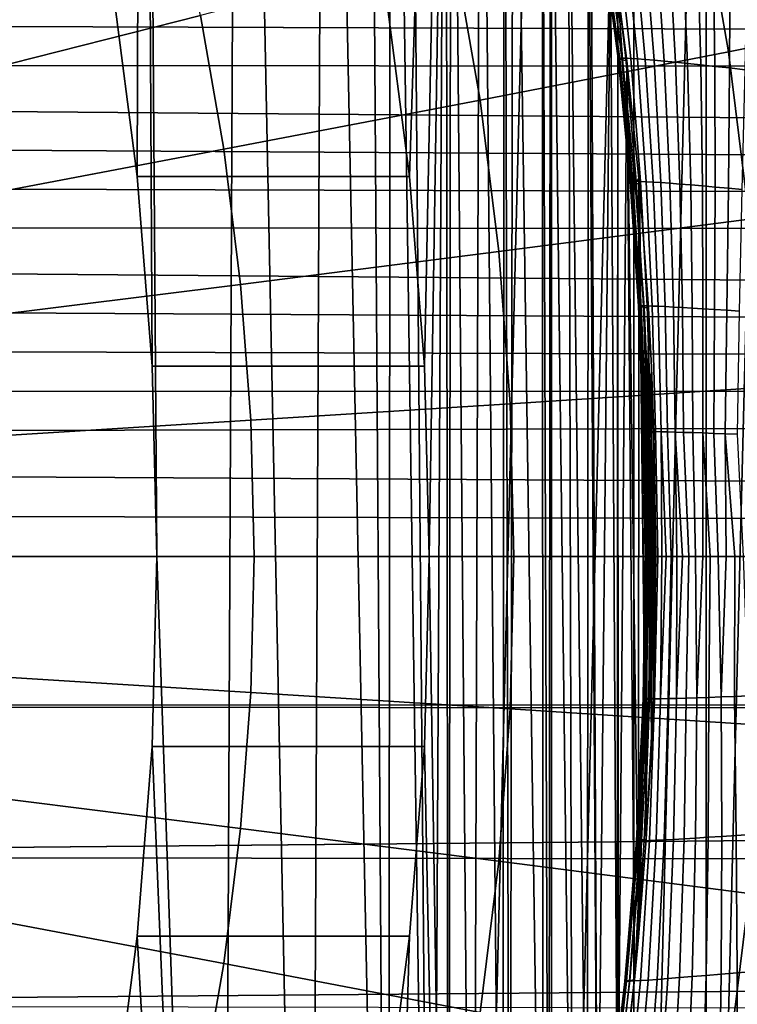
# Model space of a CAD drawing. Header units: metres. Extents: x -248 to 28, y -28 to 28.
# Tile 85 of 256: x -195.65 to -191.6, y -2.53 to 3.03. Entities that reach past the tile are written whole.
import ezdxf

# ---------------------------------------------------------------- set-up
doc = ezdxf.new("R2010")
doc.units = ezdxf.units.M
doc.layers.add('solid_10_061_053_XXX', color=7, linetype='CONTINUOUS')

msp = doc.modelspace()

# ---------------------------------------------------------------- linework, layer by layer
at = {"layer": 'solid_10_061_053_XXX'}
for points in [[(-195.126312, 3.209414, 165.362228), (-194.987656, 2.145332, 165.311768), (-194.95816, 11.374733, 165.301025), (-195.552353, 12.390952, 165.517288)], [(-194.987656, 2.145332, 165.311768), (-194.904251, 1.074086, 165.281403), (-194.95816, 11.374733, 165.301025)], [(-194.876419, 0, 165.271271), (-194.513443, -10.525498, 165.13916), (-194.415863, 10.326875, 165.103653), (-194.95816, 11.374733, 165.301025)], [(-194.904251, 1.074086, 165.281403), (-194.876419, 0, 165.271271), (-194.95816, 11.374733, 165.301025)], [(-193.166153, 10.902413, 169.437592), (-193.448547, 2.145158, 169.540375), (-193.587265, 3.209665, 169.590866)], [(-193.166153, 10.902413, 169.437592), (-193.365158, 1.074196, 169.510025), (-193.448547, 2.145158, 169.540375)], [(-193.166153, 10.902413, 169.437592), (-193.337326, 0, 169.499893), (-193.365158, 1.074196, 169.510025)], [(-192.64711, 9.839418, 169.248672), (-193.166153, -10.902413, 169.437592), (-193.337326, 0, 169.499893), (-193.166153, 10.902413, 169.437592)], [(-194.415863, 10.326875, 165.103653), (-194.513443, -10.525498, 165.13916), (-194.014313, -9.453894, 164.957489)], [(-194.415863, 10.326875, 165.103653), (-194.014313, -9.453894, 164.957489), (-193.92749, 9.252446, 164.925888)], [(-192.64711, 9.839418, 169.248672), (-192.64711, -9.839418, 169.248672), (-193.166153, -10.902413, 169.437592)], [(-192.64711, 9.839418, 169.248672), (-192.181931, 8.748477, 169.079361), (-192.64711, -9.839418, 169.248672)], [(-194.014313, -9.453894, 164.957489), (-193.570557, -8.359882, 164.795975), (-193.92749, 9.252446, 164.925888)], [(-193.570557, -8.359882, 164.795975), (-193.685013, 8.657228, 164.837631), (-193.92749, 9.252446, 164.925888)], [(-192.181931, 8.748477, 169.079361), (-192.181931, -8.748477, 169.079361), (-192.64711, -9.839418, 169.248672)], [(-192.181931, 8.748477, 169.079361), (-191.772064, 7.632944, 168.930176), (-192.181931, -8.748477, 169.079361)], [(-193.570557, -8.359882, 164.795975), (-193.553986, 8.314609, 164.789948), (-193.685013, 8.657228, 164.837631)], [(-193.570557, -8.359882, 164.795975), (-193.322144, -7.665313, 164.705566), (-193.553986, 8.314609, 164.789948)], [(-193.322144, -7.665313, 164.705566), (-193.456375, 8.048648, 164.754425), (-193.553986, 8.314609, 164.789948)], [(-193.322144, -7.665313, 164.705566), (-193.243164, 7.429257, 164.676819), (-193.456375, 8.048648, 164.754425)], [(-191.772064, 7.632944, 168.930176), (-191.772064, -7.632944, 168.930176), (-192.181931, -8.748477, 169.079361)], [(-191.772064, 7.632944, 168.930176), (-191.418472, 6.495557, 168.801483), (-191.772064, -7.632944, 168.930176)], [(-193.322144, -7.665313, 164.705566), (-193.227859, -7.382433, 164.671249), (-193.243164, 7.429257, 164.676819)], [(-193.227859, -7.382433, 164.671249), (-193.213608, 7.338773, 164.666061), (-193.243164, 7.429257, 164.676819)], [(-193.227859, -7.382433, 164.671249), (-193.091354, -6.950263, 164.621567), (-193.213608, 7.338773, 164.666061)], [(-193.091354, -6.950263, 164.621567), (-193.045593, 6.798378, 164.604904), (-193.213608, 7.338773, 164.666061)], [(-193.091354, -6.950263, 164.621567), (-192.923111, -6.372704, 164.560333), (-193.045593, 6.798378, 164.604904)], [(-192.923111, -6.372704, 164.560333), (-192.911301, 6.329951, 164.55603), (-193.045593, 6.798378, 164.604904)], [(-191.418472, 6.495557, 168.801483), (-191.418472, -6.495557, 168.801483), (-191.772064, -7.632944, 168.930176)], [(-192.923111, -6.372704, 164.560333), (-192.881577, -6.22108, 164.545212), (-192.911301, 6.329951, 164.55603)], [(-192.881577, -6.22108, 164.545212), (-192.864075, 6.155869, 164.538834), (-192.911301, 6.329951, 164.55603)], [(-192.881577, -6.22108, 164.545212), (-192.693588, -5.47811, 164.476791), (-192.864075, 6.155869, 164.538834)], [(-192.693588, -5.47811, 164.476791), (-192.699478, 5.503031, 164.478928), (-192.864075, 6.155869, 164.538834)], [(-192.66066, -5.336595, 164.464813), (-192.651718, 5.297398, 164.461548), (-192.699478, 5.503031, 164.478928)], [(-192.693588, -5.47811, 164.476791), (-192.66066, -5.336595, 164.464813), (-192.699478, 5.503031, 164.478928)], [(-192.66066, -5.336595, 164.464813), (-192.528091, -4.721423, 164.41655), (-192.651718, 5.297398, 164.461548)], [(-192.528091, -4.721423, 164.41655), (-192.55217, 4.839283, 164.425323), (-192.651718, 5.297398, 164.461548)], [(-192.443985, -4.283187, 164.385941), (-192.438095, 4.250772, 164.383804), (-192.55217, 4.839283, 164.425323)], [(-192.528091, -4.721423, 164.41655), (-192.443985, -4.283187, 164.385941), (-192.55217, 4.839283, 164.425323)], [(-192.443985, -4.283187, 164.385941), (-192.386444, -3.954356, 164.36499), (-192.438095, 4.250772, 164.383804)], [(-192.386444, -3.954356, 164.36499), (-192.42337, 4.168534, 164.378433), (-192.438095, 4.250772, 164.383804)], [(-192.386444, -3.954356, 164.36499), (-192.31282, 3.487161, 164.338196), (-192.42337, 4.168534, 164.378433)], [(-191.809479, 3.789571, 178.584671), (-191.646072, 2.851304, 178.525192), (-190.287979, 3.121324, 177.271942), (-190.466858, 4.148445, 177.337051)], [(-194.629578, 3.056469, 180.920639), (-194.798416, 3.804848, 180.982101), (-196.251328, 3.340264, 182.059692), (-196.103104, 2.683264, 182.005737)], [(-191.646072, 2.851304, 178.525192), (-191.809479, 3.789571, 178.584671), (-193.197708, 3.42541, 179.779755), (-193.050003, 2.577306, 179.725998)], [(-199.484253, 3.701723, 133.371994), (-111.990814, 3.574546, 101.494308), (-112.053177, 2.691547, 101.322983), (-199.515335, 3.469811, 133.324631)], [(-199.544189, 3.238361, 133.280533), (-199.515335, 3.469811, 133.324631), (-112.053177, 2.691547, 101.322983)], [(-192.386444, -3.954356, 164.36499), (-192.27507, -3.220688, 164.324463), (-192.31282, 3.487161, 164.338196)], [(-192.269638, 2.811828, 164.005661), (-192.270493, 2.813988, 163.90387), (-192.359818, 3.502041, 163.887497), (-192.360764, 3.500286, 164.001633)], [(-192.261124, 2.808738, 164.107071), (-192.269638, 2.811828, 164.005661), (-192.360764, 3.500286, 164.001633), (-192.353165, 3.497396, 164.115509)], [(-192.270493, 2.813988, 163.90387), (-192.263657, 2.815205, 163.802307), (-192.350357, 3.502652, 163.773727), (-192.359818, 3.502041, 163.887497)], [(-192.24498, 2.804735, 164.207504), (-192.261124, 2.808738, 164.107071), (-192.353165, 3.497396, 164.115509), (-192.337082, 3.493388, 164.228455)], [(-192.263657, 2.815205, 163.802307), (-192.249207, 2.815471, 163.701523), (-192.332413, 3.502116, 163.660995), (-192.350357, 3.502652, 163.773727)], [(-192.337082, 3.493388, 164.228455), (-192.31282, 3.487161, 164.338196), (-192.271744, 3.19605, 164.323242), (-192.24498, 2.804735, 164.207504)], [(-192.249207, 2.815471, 163.701523), (-192.227188, 2.814786, 163.602127), (-192.306107, 3.500435, 163.549927), (-192.332413, 3.502116, 163.660995)], [(-192.27507, -3.220688, 164.324463), (-192.271744, 3.19605, 164.323242), (-192.31282, 3.487161, 164.338196)], [(-192.227188, 2.814786, 163.602127), (-192.197754, 2.813154, 163.504669), (-192.271576, 3.497619, 163.441147), (-192.306107, 3.500435, 163.549927)], [(-192.197754, 2.813154, 163.504669), (-192.161057, 2.810583, 163.409744), (-192.229004, 3.493684, 163.335297), (-192.271576, 3.497619, 163.441147)], [(-192.161057, 2.810583, 163.409744), (-192.11731, 2.807089, 163.317871), (-192.178665, 3.488653, 163.232971), (-192.229004, 3.493684, 163.335297)], [(-192.11731, 2.807089, 163.317871), (-192.066788, 2.802692, 163.229599), (-192.120819, 3.482553, 163.134735), (-192.178665, 3.488653, 163.232971)], [(-192.066788, 2.802692, 163.229599), (-192.00975, 2.797417, 163.145416), (-192.055817, 3.47542, 163.041168), (-192.120819, 3.482553, 163.134735)], [(-192.00975, 2.797417, 163.145416), (-191.946548, 2.791294, 163.065826), (-191.984009, 3.467295, 162.952805), (-192.055817, 3.47542, 163.041168)], [(-191.946548, 2.791294, 163.065826), (-191.877548, 2.78436, 162.991302), (-191.905807, 3.458223, 162.870117), (-191.984009, 3.467295, 162.952805)], [(-191.877548, 2.78436, 162.991302), (-191.803131, 2.776654, 162.922241), (-191.821671, 3.448256, 162.793625), (-191.905807, 3.458223, 162.870117)], [(-193.050003, 2.577306, 179.725998), (-193.197708, 3.42541, 179.779755), (-194.629578, 3.056469, 180.920639), (-194.497787, 2.299713, 180.872681)], [(-191.803131, 2.776654, 162.922241), (-191.72374, 2.76822, 162.859055), (-191.732071, 3.437452, 162.723724), (-191.821671, 3.448256, 162.793625)], [(-191.72374, 2.76822, 162.859055), (-191.639832, 2.759107, 162.802124), (-191.637512, 3.425871, 162.660812), (-191.732071, 3.437452, 162.723724)], [(-191.639832, 2.759107, 162.802124), (-191.551895, 2.749369, 162.751755), (-191.538528, 3.413579, 162.605286), (-191.637512, 3.425871, 162.660812)], [(-199.570938, 3.007499, 133.239731), (-199.544189, 3.238361, 133.280533), (-112.053177, 2.691547, 101.322983)], [(-193.587265, 3.209665, 169.590866), (-193.448547, 2.145158, 169.540375), (-194.987656, 2.145332, 165.311768), (-195.126312, 3.209414, 165.362228)], [(-192.27507, -3.220688, 164.324463), (-192.269333, -3.17812, 164.322372), (-192.271744, 3.19605, 164.323242)], [(-192.269333, -3.17812, 164.322372), (-192.221558, 2.798759, 164.304977), (-192.271744, 3.19605, 164.323242)], [(-192.24498, 2.804735, 164.207504), (-192.271744, 3.19605, 164.323242), (-192.221558, 2.798759, 164.304977)], [(-191.646072, 2.851304, 178.525192), (-191.529037, 1.905222, 178.48259), (-190.159851, 2.085648, 177.225311), (-190.287979, 3.121324, 177.271942)], [(-199.59549, 2.777045, 133.202087), (-199.570938, 3.007499, 133.239731), (-112.053177, 2.691547, 101.322983)], [(-194.497787, 2.299713, 180.872681), (-194.629578, 3.056469, 180.920639), (-196.103104, 2.683264, 182.005737), (-195.987411, 2.01891, 181.963623)], [(-191.529037, 1.905222, 178.48259), (-191.646072, 2.851304, 178.525192), (-193.050003, 2.577306, 179.725998), (-192.944199, 1.722139, 179.6875)], [(-192.201935, 2.117244, 163.916916), (-192.197495, 2.118621, 163.825195), (-192.263657, 2.815205, 163.802307), (-192.270493, 2.813988, 163.90387)], [(-192.199387, 2.115141, 164.008682), (-192.201935, 2.117244, 163.916916), (-192.270493, 2.813988, 163.90387), (-192.269638, 2.811828, 164.005661)], [(-192.189835, 2.112324, 164.09996), (-192.199387, 2.115141, 164.008682), (-192.269638, 2.811828, 164.005661), (-192.261124, 2.808738, 164.107071)], [(-192.269333, -3.17812, 164.322372), (-192.177124, -2.391613, 164.288818), (-192.221558, 2.798759, 164.304977)], [(-192.197495, 2.118621, 163.825195), (-192.186066, 2.119264, 163.734085), (-192.249207, 2.815471, 163.701523), (-192.263657, 2.815205, 163.802307)], [(-192.173355, 2.108809, 164.190231), (-192.189835, 2.112324, 164.09996), (-192.261124, 2.808738, 164.107071), (-192.24498, 2.804735, 164.207504)], [(-192.186066, 2.119264, 163.734085), (-192.16774, 2.119168, 163.644119), (-192.227188, 2.814786, 163.602127), (-192.249207, 2.815471, 163.701523)], [(-192.24498, 2.804735, 164.207504), (-192.221558, 2.798759, 164.304977), (-192.152725, 2.134694, 164.279922), (-192.173355, 2.108809, 164.190231)], [(-192.16774, 2.119168, 163.644119), (-192.142609, 2.118334, 163.555801), (-192.197754, 2.813154, 163.504669), (-192.227188, 2.814786, 163.602127)], [(-192.154221, -2.151397, 164.280472), (-192.152725, 2.134694, 164.279922), (-192.221558, 2.798759, 164.304977)], [(-192.177124, -2.391613, 164.288818), (-192.154221, -2.151397, 164.280472), (-192.221558, 2.798759, 164.304977)], [(-192.142609, 2.118334, 163.555801), (-192.110825, 2.116768, 163.469666), (-192.161057, 2.810583, 163.409744), (-192.197754, 2.813154, 163.504669)], [(-192.110825, 2.116768, 163.469666), (-192.072571, 2.114478, 163.386215), (-192.11731, 2.807089, 163.317871), (-192.161057, 2.810583, 163.409744)], [(-192.072571, 2.114478, 163.386215), (-192.028076, 2.111478, 163.305939), (-192.066788, 2.802692, 163.229599), (-192.11731, 2.807089, 163.317871)], [(-192.028076, 2.111478, 163.305939), (-191.9776, 2.107786, 163.229324), (-192.00975, 2.797417, 163.145416), (-192.066788, 2.802692, 163.229599)], [(-191.9776, 2.107786, 163.229324), (-191.921448, 2.103423, 163.156799), (-191.946548, 2.791294, 163.065826), (-192.00975, 2.797417, 163.145416)], [(-191.921448, 2.103423, 163.156799), (-191.859924, 2.098415, 163.088806), (-191.877548, 2.78436, 162.991302), (-191.946548, 2.791294, 163.065826)], [(-191.859924, 2.098415, 163.088806), (-191.793427, 2.092791, 163.025742), (-191.803131, 2.776654, 162.922241), (-191.877548, 2.78436, 162.991302)], [(-199.59549, 2.777045, 133.202087), (-112.053177, 2.691547, 101.322983), (-112.09787, 1.79944, 101.200188), (-199.617706, 2.546902, 133.16748)], [(-191.793427, 2.092791, 163.025742), (-191.722321, 2.086584, 162.967972), (-191.72374, 2.76822, 162.859055), (-191.803131, 2.776654, 162.922241)], [(-191.722321, 2.086584, 162.967972), (-191.647034, 2.079832, 162.915848), (-191.639832, 2.759107, 162.802124), (-191.72374, 2.76822, 162.859055)], [(-191.647034, 2.079832, 162.915848), (-191.567993, 2.072572, 162.869644), (-191.551895, 2.749369, 162.751755), (-191.639832, 2.759107, 162.802124)], [(-192.944199, 1.722139, 179.6875), (-193.050003, 2.577306, 179.725998), (-194.497787, 2.299713, 180.872681), (-194.403381, 1.536653, 180.838318)], [(-199.637619, 2.31735, 133.13591), (-199.617706, 2.546902, 133.16748), (-112.09787, 1.79944, 101.200188)], [(-199.655258, 2.087893, 133.107269), (-199.637619, 2.31735, 133.13591), (-112.09787, 1.79944, 101.200188)], [(-194.403381, 1.536653, 180.838318), (-194.497787, 2.299713, 180.872681), (-195.987411, 2.01891, 181.963623), (-195.904526, 1.349022, 181.933456)], [(-193.448547, 2.145158, 169.540375), (-193.365158, 1.074196, 169.510025), (-194.904251, 1.074086, 165.281403), (-194.987656, 2.145332, 165.311768)], [(-192.153854, 1.413264, 163.927673), (-192.151443, 1.414451, 163.843201), (-192.197495, 2.118621, 163.825195), (-192.201935, 2.117244, 163.916916)], [(-192.14975, 1.411577, 164.01207), (-192.153854, 1.413264, 163.927673), (-192.201935, 2.117244, 163.916916), (-192.199387, 2.115141, 164.008682)], [(-192.13913, 1.409401, 164.095886), (-192.14975, 1.411577, 164.01207), (-192.199387, 2.115141, 164.008682), (-192.189835, 2.112324, 164.09996)], [(-192.151443, 1.414451, 163.843201), (-192.142532, 1.415132, 163.759155), (-192.186066, 2.119264, 163.734085), (-192.197495, 2.118621, 163.825195)], [(-192.142532, 1.415132, 163.759155), (-192.127136, 1.415302, 163.676056), (-192.16774, 2.119168, 163.644119), (-192.186066, 2.119264, 163.734085)], [(-192.173355, 2.108809, 164.190231), (-192.152725, 2.134694, 164.279922), (-192.15004, 2.104524, 164.278946)], [(-192.127136, 1.415302, 163.676056), (-192.105392, 1.414961, 163.594376), (-192.142609, 2.118334, 163.555801), (-192.16774, 2.119168, 163.644119)], [(-192.154221, -2.151397, 164.280472), (-192.110764, -1.598342, 164.264664), (-192.152725, 2.134694, 164.279922)], [(-192.110764, -1.598342, 164.264664), (-192.15004, 2.104524, 164.278946), (-192.152725, 2.134694, 164.279922)], [(-192.105392, 1.414961, 163.594376), (-192.077408, 1.414109, 163.514633), (-192.110825, 2.116768, 163.469666), (-192.142609, 2.118334, 163.555801)], [(-192.077408, 1.414109, 163.514633), (-192.04335, 1.412754, 163.437302), (-192.072571, 2.114478, 163.386215), (-192.110825, 2.116768, 163.469666)], [(-192.04335, 1.412754, 163.437302), (-192.003418, 1.410902, 163.362823), (-192.028076, 2.111478, 163.305939), (-192.072571, 2.114478, 163.386215)], [(-199.670547, 1.85811, 133.081451), (-199.655258, 2.087893, 133.107269), (-112.09787, 1.79944, 101.200188)], [(-192.12207, 1.406749, 164.178619), (-192.13913, 1.409401, 164.095886), (-192.189835, 2.112324, 164.09996), (-192.173355, 2.108809, 164.190231)], [(-192.173355, 2.108809, 164.190231), (-192.15004, 2.104524, 164.278946), (-192.09848, 1.402852, 164.260193), (-192.12207, 1.406749, 164.178619)], [(-192.110764, -1.598342, 164.264664), (-192.09848, 1.402852, 164.260193), (-192.15004, 2.104524, 164.278946)], [(-192.003418, 1.410902, 163.362823), (-191.95787, 1.408564, 163.291672), (-191.9776, 2.107786, 163.229324), (-192.028076, 2.111478, 163.305939)], [(-191.95787, 1.408564, 163.291672), (-191.906982, 1.405756, 163.224258), (-191.921448, 2.103423, 163.156799), (-191.9776, 2.107786, 163.229324)], [(-191.906982, 1.405756, 163.224258), (-191.851028, 1.402493, 163.160995), (-191.859924, 2.098415, 163.088806), (-191.921448, 2.103423, 163.156799)], [(-191.851028, 1.402493, 163.160995), (-191.790375, 1.398795, 163.102249), (-191.793427, 2.092791, 163.025742), (-191.859924, 2.098415, 163.088806)], [(-191.790375, 1.398795, 163.102249), (-191.725372, 1.394685, 163.048386), (-191.722321, 2.086584, 162.967972), (-191.793427, 2.092791, 163.025742)], [(-191.725372, 1.394685, 163.048386), (-191.656418, 1.390187, 162.999725), (-191.647034, 2.079832, 162.915848), (-191.722321, 2.086584, 162.967972)], [(-191.656418, 1.390187, 162.999725), (-191.583908, 1.385328, 162.956558), (-191.567993, 2.072572, 162.869644), (-191.647034, 2.079832, 162.915848)], [(-191.458679, 0.953918, 178.456985), (-191.529037, 1.905222, 178.48259), (-192.944199, 1.722139, 179.6875), (-192.880615, 0.862251, 179.664352)], [(-199.670547, 1.85811, 133.081451), (-112.09787, 1.79944, 101.200188), (-112.124741, 0.901245, 101.126343), (-199.683517, 1.628337, 133.058502)], [(-192.880615, 0.862251, 179.664352), (-192.944199, 1.722139, 179.6875), (-194.403381, 1.536653, 180.838318), (-194.346634, 0.769381, 180.817657)], [(-199.694199, 1.398091, 133.038345), (-199.683517, 1.628337, 133.058502), (-112.124741, 0.901245, 101.126343)], [(-194.346634, 0.769381, 180.817657), (-194.403381, 1.536653, 180.838318), (-195.904526, 1.349022, 181.933456), (-195.854721, 0.675437, 181.915329)], [(-199.702606, 1.167071, 133.020996), (-199.694199, 1.398091, 133.038345), (-112.124741, 0.901245, 101.126343)], [(-192.125687, 0.703752, 163.933411), (-192.124573, 0.704452, 163.85347), (-192.151443, 1.414451, 163.843201), (-192.153854, 1.413264, 163.927673)], [(-192.12056, 0.702793, 164.013184), (-192.125687, 0.703752, 163.933411), (-192.153854, 1.413264, 163.927673), (-192.14975, 1.411577, 164.01207)], [(-192.124573, 0.704452, 163.85347), (-192.117233, 0.70489, 163.773849), (-192.142532, 1.415132, 163.759155), (-192.151443, 1.414451, 163.843201)], [(-192.109238, 0.701583, 164.092331), (-192.12056, 0.702793, 164.013184), (-192.14975, 1.411577, 164.01207), (-192.13913, 1.409401, 164.095886)], [(-192.117233, 0.70489, 163.773849), (-192.103729, 0.705063, 163.695053), (-192.127136, 1.415302, 163.676056), (-192.142532, 1.415132, 163.759155)], [(-192.091782, 0.700127, 164.170334), (-192.109238, 0.701583, 164.092331), (-192.13913, 1.409401, 164.095886), (-192.12207, 1.406749, 164.178619)], [(-192.103729, 0.705063, 163.695053), (-192.084106, 0.704971, 163.617538), (-192.105392, 1.414961, 163.594376), (-192.127136, 1.415302, 163.676056)], [(-192.091782, 0.700127, 164.170334), (-192.12207, 1.406749, 164.178619), (-192.09848, 1.402852, 164.260193)], [(-192.110764, -1.598342, 164.264664), (-192.081573, -1.076838, 164.254028), (-192.09848, 1.402852, 164.260193)], [(-192.084106, 0.704971, 163.617538), (-192.058517, 0.704612, 163.541794), (-192.077408, 1.414109, 163.514633), (-192.105392, 1.414961, 163.594376)], [(-192.081573, -1.076838, 164.254028), (-192.081207, 1.068583, 164.253906), (-192.09848, 1.402852, 164.260193)], [(-192.091782, 0.700127, 164.170334), (-192.09848, 1.402852, 164.260193), (-192.081207, 1.068583, 164.253906)], [(-192.058517, 0.704612, 163.541794), (-192.027084, 0.703991, 163.468277), (-192.04335, 1.412754, 163.437302), (-192.077408, 1.414109, 163.514633)], [(-192.027084, 0.703991, 163.468277), (-191.990036, 0.70311, 163.39743), (-192.003418, 1.410902, 163.362823), (-192.04335, 1.412754, 163.437302)], [(-191.990036, 0.70311, 163.39743), (-191.947586, 0.701975, 163.329697), (-191.95787, 1.408564, 163.291672), (-192.003418, 1.410902, 163.362823)], [(-191.947586, 0.701975, 163.329697), (-191.899979, 0.700593, 163.265472), (-191.906982, 1.405756, 163.224258), (-191.95787, 1.408564, 163.291672)], [(-191.899979, 0.700593, 163.265472), (-191.847519, 0.698972, 163.205154), (-191.851028, 1.402493, 163.160995), (-191.906982, 1.405756, 163.224258)], [(-191.847519, 0.698972, 163.205154), (-191.790512, 0.697123, 163.149124), (-191.790375, 1.398795, 163.102249), (-191.851028, 1.402493, 163.160995)], [(-191.790512, 0.697123, 163.149124), (-191.729324, 0.695055, 163.097717), (-191.725372, 1.394685, 163.048386), (-191.790375, 1.398795, 163.102249)], [(-191.729324, 0.695055, 163.097717), (-191.664307, 0.692783, 163.051224), (-191.656418, 1.390187, 162.999725), (-191.725372, 1.394685, 163.048386)], [(-191.664307, 0.692783, 163.051224), (-191.595871, 0.690319, 163.009949), (-191.583908, 1.385328, 162.956558), (-191.656418, 1.390187, 162.999725)], [(-199.708694, 0.935542, 133.00647), (-199.702606, 1.167071, 133.020996), (-112.124741, 0.901245, 101.126343)], [(-193.365158, 1.074196, 169.510025), (-193.337326, 0, 169.499893), (-194.876419, 0, 165.271271), (-194.904251, 1.074086, 165.281403)], [(-192.091782, 0.700127, 164.170334), (-192.081207, 1.068583, 164.253906), (-192.06752, 0.698029, 164.248917)], [(-192.081573, -1.076838, 164.254028), (-192.070724, -0.800337, 164.250092), (-192.081207, 1.068583, 164.253906)], [(-192.070724, -0.800337, 164.250092), (-192.06752, 0.698029, 164.248917), (-192.081207, 1.068583, 164.253906)], [(-191.435211, 0, 178.448441), (-191.458679, 0.953918, 178.456985), (-192.880615, 0.862251, 179.664352), (-192.85939, 0, 179.656631)], [(-199.714401, 0.469608, 132.986038), (-199.712616, 0.703122, 132.994797), (-112.124741, 0.901245, 101.126343), (-112.133713, 0, 101.101707)], [(-199.712616, 0.703122, 132.994797), (-199.708694, 0.935542, 133.00647), (-112.124741, 0.901245, 101.126343)], [(-192.85939, 0, 179.656631), (-192.880615, 0.862251, 179.664352), (-194.346634, 0.769381, 180.817657), (-194.327698, 0, 180.810776)], [(-194.327698, 0, 180.810776), (-194.346634, 0.769381, 180.817657), (-195.854721, 0.675437, 181.915329), (-195.838089, 0, 181.909286)], [(-192.11705, 0.000016, 163.915329), (-192.116089, 0.000017, 163.859192), (-192.124573, 0.704452, 163.85347), (-192.125687, 0.703752, 163.933411)], [(-192.11705, 0.000016, 163.915329), (-192.125687, 0.703752, 163.933411), (-192.12056, 0.702793, 164.013184), (-192.114868, 0.000014, 163.971405)], [(-192.104767, 0.000017, 163.747559), (-192.117233, 0.70489, 163.773849), (-192.124573, 0.704452, 163.85347), (-192.111984, 0.000017, 163.803223)], [(-192.116089, 0.000017, 163.859192), (-192.111984, 0.000017, 163.803223), (-192.124573, 0.704452, 163.85347)], [(-192.101089, 0.00001, 164.082779), (-192.109543, 0.000012, 164.027298), (-192.12056, 0.702793, 164.013184), (-192.109238, 0.701583, 164.092331)], [(-192.109543, 0.000012, 164.027298), (-192.114868, 0.000014, 163.971405), (-192.12056, 0.702793, 164.013184)], [(-192.094421, 0.000017, 163.692383), (-192.103729, 0.705063, 163.695053), (-192.117233, 0.70489, 163.773849), (-192.104767, 0.000017, 163.747559)], [(-192.101089, 0.00001, 164.082779), (-192.109238, 0.701583, 164.092331), (-192.091782, 0.700127, 164.170334), (-192.089554, 0.000005, 164.137711)], [(-192.064575, 0.000016, 163.584198), (-192.084106, 0.704971, 163.617538), (-192.103729, 0.705063, 163.695053), (-192.081024, 0.000017, 163.637878)], [(-192.094421, 0.000017, 163.692383), (-192.081024, 0.000017, 163.637878), (-192.103729, 0.705063, 163.695053)], [(-192.091782, 0.700127, 164.170334), (-192.06752, 0.698029, 164.248917), (-192.057343, -0.000002, 164.245209), (-192.074951, 0.000009, 164.19191)], [(-192.074951, 0.000009, 164.19191), (-192.089554, 0.000005, 164.137711), (-192.091782, 0.700127, 164.170334)], [(-192.045166, 0.000016, 163.53154), (-192.058517, 0.704612, 163.541794), (-192.084106, 0.704971, 163.617538), (-192.064575, 0.000016, 163.584198)], [(-192.070724, -0.800337, 164.250092), (-192.057343, -0.000002, 164.245209), (-192.06752, 0.698029, 164.248917)], [(-192.045166, 0.000016, 163.53154), (-192.022827, 0.000015, 163.480042), (-192.027084, 0.703991, 163.468277), (-192.058517, 0.704612, 163.541794)], [(-191.969681, 0.000012, 163.381195), (-191.990036, 0.70311, 163.39743), (-192.027084, 0.703991, 163.468277), (-191.997635, 0.000014, 163.429871)], [(-192.022827, 0.000015, 163.480042), (-191.997635, 0.000014, 163.429871), (-192.027084, 0.703991, 163.468277)], [(-191.939041, 0.000011, 163.334167), (-191.947586, 0.701975, 163.329697), (-191.990036, 0.70311, 163.39743), (-191.969681, 0.000012, 163.381195)], [(-191.870117, 0.000008, 163.245605), (-191.899979, 0.700593, 163.265472), (-191.947586, 0.701975, 163.329697), (-191.905823, 0.00001, 163.288925)], [(-191.939041, 0.000011, 163.334167), (-191.905823, 0.00001, 163.288925), (-191.947586, 0.701975, 163.329697)], [(-191.832047, 0.000007, 163.204376), (-191.847519, 0.698972, 163.205154), (-191.899979, 0.700593, 163.265472), (-191.870117, 0.000008, 163.245605)], [(-191.832047, 0.000007, 163.204376), (-191.791718, 0.000005, 163.165329), (-191.790512, 0.697123, 163.149124), (-191.847519, 0.698972, 163.205154)], [(-191.791718, 0.000005, 163.165329), (-191.749268, 0.000004, 163.128601), (-191.790512, 0.697123, 163.149124)], [(-191.704834, 0.000003, 163.094299), (-191.729324, 0.695055, 163.097717), (-191.790512, 0.697123, 163.149124), (-191.749268, 0.000004, 163.128601)], [(-191.658539, 0.000002, 163.062546), (-191.664307, 0.692783, 163.051224), (-191.729324, 0.695055, 163.097717), (-191.704834, 0.000003, 163.094299)], [(-191.560989, 0.000001, 163.007065), (-191.595871, 0.690319, 163.009949), (-191.664307, 0.692783, 163.051224), (-191.61055, 0.000001, 163.033447)], [(-191.658539, 0.000002, 163.062546), (-191.61055, 0.000001, 163.033447), (-191.664307, 0.692783, 163.051224)], [(-199.714005, 0.235215, 132.980225), (-199.714401, 0.469608, 132.986038), (-112.133713, 0, 101.101707)], [(-199.714005, 0.235215, 132.980225), (-112.133713, 0, 101.101707), (-199.711426, 0, 132.977386)], [(-192.129227, -0.805785, 163.897812), (-192.124512, -0.806275, 163.808609), (-192.111984, 0.000017, 163.803223), (-192.116089, 0.000017, 163.859192)], [(-192.129227, -0.805785, 163.897812), (-192.116089, 0.000017, 163.859192), (-192.11705, 0.000016, 163.915329)], [(-192.126221, -0.804975, 163.987091), (-192.129227, -0.805785, 163.897812), (-192.11705, 0.000016, 163.915329), (-192.114868, 0.000014, 163.971405)], [(-192.115479, -0.803851, 164.075775), (-192.126221, -0.804975, 163.987091), (-192.114868, 0.000014, 163.971405), (-192.109543, 0.000012, 164.027298)], [(-192.124512, -0.806275, 163.808609), (-192.112091, -0.806442, 163.720154), (-192.104767, 0.000017, 163.747559), (-192.111984, 0.000017, 163.803223)], [(-192.115479, -0.803851, 164.075775), (-192.109543, 0.000012, 164.027298), (-192.101089, 0.00001, 164.082779)], [(-192.097107, -0.802421, 164.163177), (-192.115479, -0.803851, 164.075775), (-192.101089, 0.00001, 164.082779), (-192.089554, 0.000005, 164.137711)], [(-192.112091, -0.806442, 163.720154), (-192.092041, -0.806283, 163.633102), (-192.081024, 0.000017, 163.637878), (-192.094421, 0.000017, 163.692383)], [(-192.112091, -0.806442, 163.720154), (-192.094421, 0.000017, 163.692383), (-192.104767, 0.000017, 163.747559)], [(-192.097107, -0.802421, 164.163177), (-192.074951, 0.000009, 164.19191), (-192.057343, -0.000002, 164.245209), (-192.070724, -0.800337, 164.250092)], [(-192.097107, -0.802421, 164.163177), (-192.089554, 0.000005, 164.137711), (-192.074951, 0.000009, 164.19191)], [(-192.092041, -0.806283, 163.633102), (-192.064545, -0.805801, 163.548111), (-192.064575, 0.000016, 163.584198), (-192.081024, 0.000017, 163.637878)], [(-192.064545, -0.805801, 163.548111), (-192.045166, 0.000016, 163.53154), (-192.064575, 0.000016, 163.584198)], [(-192.064545, -0.805801, 163.548111), (-192.029785, -0.804998, 163.46582), (-192.022827, 0.000015, 163.480042), (-192.045166, 0.000016, 163.53154)], [(-192.029785, -0.804998, 163.46582), (-191.997635, 0.000014, 163.429871), (-192.022827, 0.000015, 163.480042)], [(-192.029785, -0.804998, 163.46582), (-191.988052, -0.803881, 163.386856), (-191.969681, 0.000012, 163.381195), (-191.997635, 0.000014, 163.429871)], [(-191.988052, -0.803881, 163.386856), (-191.939621, -0.802459, 163.311798), (-191.939041, 0.000011, 163.334167), (-191.969681, 0.000012, 163.381195)], [(-191.939621, -0.802459, 163.311798), (-191.905823, 0.00001, 163.288925), (-191.939041, 0.000011, 163.334167)], [(-191.939621, -0.802459, 163.311798), (-191.884888, -0.800741, 163.241226), (-191.870117, 0.000008, 163.245605), (-191.905823, 0.00001, 163.288925)], [(-191.884888, -0.800741, 163.241226), (-191.824249, -0.798741, 163.175659), (-191.832047, 0.000007, 163.204376), (-191.870117, 0.000008, 163.245605)], [(-191.824249, -0.798741, 163.175659), (-191.791718, 0.000005, 163.165329), (-191.832047, 0.000007, 163.204376)], [(-191.824249, -0.798741, 163.175659), (-191.758163, -0.796475, 163.115601), (-191.749268, 0.000004, 163.128601), (-191.791718, 0.000005, 163.165329)], [(-191.758163, -0.796475, 163.115601), (-191.687119, -0.793958, 163.061493), (-191.704834, 0.000003, 163.094299), (-191.749268, 0.000004, 163.128601)], [(-191.687119, -0.793958, 163.061493), (-191.658539, 0.000002, 163.062546), (-191.704834, 0.000003, 163.094299)], [(-191.687119, -0.793958, 163.061493), (-191.611664, -0.79121, 163.013763), (-191.61055, 0.000001, 163.033447), (-191.658539, 0.000002, 163.062546)], [(-191.611664, -0.79121, 163.013763), (-191.532379, -0.788252, 162.972733), (-191.560989, 0.000001, 163.007065), (-191.61055, 0.000001, 163.033447)], [(-199.685333, -0.835057, 132.991837), (-199.711426, 0, 132.977386), (-112.133713, 0, 101.101707), (-112.124741, -0.901245, 101.126343)], [(-194.346634, -0.769381, 180.817657), (-194.327698, 0, 180.810776), (-195.838089, 0, 181.909286), (-195.854721, -0.675437, 181.915329)], [(-194.904251, -1.074086, 165.281403), (-194.513443, -10.525498, 165.13916), (-194.876419, 0, 165.271271)], [(-193.337326, 0, 169.499893), (-193.365158, -1.074196, 169.510025), (-194.904251, -1.074086, 165.281403), (-194.876419, 0, 165.271271)], [(-192.880615, -0.862251, 179.664352), (-192.85939, 0, 179.656631), (-194.327698, 0, 180.810776), (-194.346634, -0.769381, 180.817657)], [(-193.166153, -10.902413, 169.437592), (-193.365158, -1.074196, 169.510025), (-193.337326, 0, 169.499893)], [(-191.458679, -0.953918, 178.456985), (-191.435211, 0, 178.448441), (-192.85939, 0, 179.656631), (-192.880615, -0.862251, 179.664352)], [(-194.403381, -1.536653, 180.838318), (-194.346634, -0.769381, 180.817657), (-195.854721, -0.675437, 181.915329), (-195.904526, -1.349022, 181.933456)], [(-192.944199, -1.722139, 179.6875), (-192.880615, -0.862251, 179.664352), (-194.346634, -0.769381, 180.817657), (-194.403381, -1.536653, 180.838318)], [(-192.166824, -1.607095, 163.888412), (-192.129227, -0.805785, 163.897812), (-192.126221, -0.804975, 163.987091), (-192.165009, -1.605954, 163.983948)], [(-192.160416, -1.607651, 163.793045), (-192.124512, -0.806275, 163.808609), (-192.129227, -0.805785, 163.897812), (-192.166824, -1.607095, 163.888412)], [(-192.165009, -1.605954, 163.983948), (-192.126221, -0.804975, 163.987091), (-192.115479, -0.803851, 164.075775), (-192.155014, -1.604236, 164.078979)], [(-192.145874, -1.607617, 163.698593), (-192.112091, -0.806442, 163.720154), (-192.124512, -0.806275, 163.808609), (-192.160416, -1.607651, 163.793045)], [(-192.155014, -1.604236, 164.078979), (-192.115479, -0.803851, 164.075775), (-192.097107, -0.802421, 164.163177), (-192.136902, -1.601954, 164.172791)], [(-192.12326, -1.606995, 163.605743), (-192.092041, -0.806283, 163.633102), (-192.112091, -0.806442, 163.720154), (-192.145874, -1.607617, 163.698593)], [(-192.136902, -1.601954, 164.172791), (-192.097107, -0.802421, 164.163177), (-192.070724, -0.800337, 164.250092), (-192.110764, -1.598342, 164.264664)], [(-192.092789, -1.605788, 163.515182), (-192.064545, -0.805801, 163.548111), (-192.092041, -0.806283, 163.633102), (-192.12326, -1.606995, 163.605743)], [(-192.110764, -1.598342, 164.264664), (-192.070724, -0.800337, 164.250092), (-192.081573, -1.076838, 164.254028)], [(-192.054642, -1.604006, 163.427567), (-192.029785, -0.804998, 163.46582), (-192.064545, -0.805801, 163.548111), (-192.092789, -1.605788, 163.515182)], [(-192.00914, -1.601661, 163.343567), (-191.988052, -0.803881, 163.386856), (-192.029785, -0.804998, 163.46582), (-192.054642, -1.604006, 163.427567)], [(-191.956589, -1.598772, 163.263779), (-191.939621, -0.802459, 163.311798), (-191.988052, -0.803881, 163.386856), (-192.00914, -1.601661, 163.343567)], [(-191.8974, -1.595359, 163.188828), (-191.884888, -0.800741, 163.241226), (-191.939621, -0.802459, 163.311798), (-191.956589, -1.598772, 163.263779)], [(-191.832001, -1.591447, 163.119247), (-191.824249, -0.798741, 163.175659), (-191.884888, -0.800741, 163.241226), (-191.8974, -1.595359, 163.188828)], [(-191.76088, -1.587067, 163.055573), (-191.758163, -0.796475, 163.115601), (-191.824249, -0.798741, 163.175659), (-191.832001, -1.591447, 163.119247)], [(-191.68457, -1.58225, 162.998245), (-191.687119, -0.793958, 163.061493), (-191.758163, -0.796475, 163.115601), (-191.76088, -1.587067, 163.055573)], [(-191.603622, -1.577031, 162.947708), (-191.611664, -0.79121, 163.013763), (-191.687119, -0.793958, 163.061493), (-191.68457, -1.58225, 162.998245)], [(-191.518646, -1.571451, 162.904343), (-191.532379, -0.788252, 162.972733), (-191.611664, -0.79121, 163.013763), (-191.603622, -1.577031, 162.947708)], [(-199.684601, -0.850554, 132.992477), (-199.685333, -0.835057, 132.991837), (-112.124741, -0.901245, 101.126343)], [(-199.633957, -1.678097, 133.046143), (-199.684601, -0.850554, 132.992477), (-112.124741, -0.901245, 101.126343)], [(-191.529037, -1.905222, 178.48259), (-191.458679, -0.953918, 178.456985), (-192.880615, -0.862251, 179.664352), (-192.944199, -1.722139, 179.6875)], [(-199.632385, -1.698974, 133.048004), (-199.633957, -1.678097, 133.046143), (-112.124741, -0.901245, 101.126343), (-112.09787, -1.79944, 101.200188)], [(-194.904251, -1.074086, 165.281403), (-194.987656, -2.145332, 165.311768), (-194.513443, -10.525498, 165.13916)], [(-193.365158, -1.074196, 169.510025), (-193.448547, -2.145158, 169.540375), (-194.987656, -2.145332, 165.311768), (-194.904251, -1.074086, 165.281403)], [(-193.166153, -10.902413, 169.437592), (-193.73761, -11.934463, 169.645584), (-193.448547, -2.145158, 169.540375), (-193.365158, -1.074196, 169.510025)], [(-194.497787, -2.299713, 180.872681), (-194.403381, -1.536653, 180.838318), (-195.904526, -1.349022, 181.933456), (-195.987411, -2.01891, 181.963623)], [(-193.050003, -2.577306, 179.725998), (-192.944199, -1.722139, 179.6875), (-194.403381, -1.536653, 180.838318), (-194.497787, -2.299713, 180.872681)], [(-192.231216, -2.400921, 163.873184), (-192.166824, -1.607095, 163.888412), (-192.165009, -1.605954, 163.983948), (-192.231003, -2.399948, 163.978714)], [(-192.222473, -2.401077, 163.768036), (-192.160416, -1.607651, 163.793045), (-192.166824, -1.607095, 163.888412), (-192.231216, -2.400921, 163.873184)], [(-192.231003, -2.399948, 163.978714), (-192.165009, -1.605954, 163.983948), (-192.155014, -1.604236, 164.078979), (-192.221832, -2.398168, 164.083817)], [(-192.204819, -2.400418, 163.664001), (-192.145874, -1.607617, 163.698593), (-192.160416, -1.607651, 163.793045), (-192.222473, -2.401077, 163.768036)], [(-192.221832, -2.398168, 164.083817), (-192.155014, -1.604236, 164.078979), (-192.136902, -1.601954, 164.172791), (-192.203751, -2.395592, 164.187759)], [(-192.178406, -2.398946, 163.561844), (-192.12326, -1.606995, 163.605743), (-192.145874, -1.607617, 163.698593), (-192.204819, -2.400418, 163.664001)], [(-192.203751, -2.395592, 164.187759), (-192.136902, -1.601954, 164.172791), (-192.177124, -2.391613, 164.288818)], [(-192.143402, -2.396673, 163.462326), (-192.092789, -1.605788, 163.515182), (-192.12326, -1.606995, 163.605743), (-192.178406, -2.398946, 163.561844)], [(-192.136902, -1.601954, 164.172791), (-192.154221, -2.151397, 164.280472), (-192.177124, -2.391613, 164.288818)], [(-192.136902, -1.601954, 164.172791), (-192.110764, -1.598342, 164.264664), (-192.154221, -2.151397, 164.280472)], [(-192.100067, -2.393616, 163.36615), (-192.054642, -1.604006, 163.427567), (-192.092789, -1.605788, 163.515182), (-192.143402, -2.396673, 163.462326)], [(-192.048721, -2.389797, 163.274033), (-192.00914, -1.601661, 163.343567), (-192.054642, -1.604006, 163.427567), (-192.100067, -2.393616, 163.36615)], [(-191.989746, -2.385243, 163.186646), (-191.956589, -1.598772, 163.263779), (-192.00914, -1.601661, 163.343567), (-192.048721, -2.389797, 163.274033)], [(-191.923569, -2.379989, 163.104614), (-191.8974, -1.595359, 163.188828), (-191.956589, -1.598772, 163.263779), (-191.989746, -2.385243, 163.186646)], [(-191.850677, -2.374071, 163.028549), (-191.832001, -1.591447, 163.119247), (-191.8974, -1.595359, 163.188828), (-191.923569, -2.379989, 163.104614)], [(-191.771576, -2.367534, 162.959), (-191.76088, -1.587067, 163.055573), (-191.832001, -1.591447, 163.119247), (-191.850677, -2.374071, 163.028549)], [(-191.686874, -2.360424, 162.896484), (-191.68457, -1.58225, 162.998245), (-191.76088, -1.587067, 163.055573), (-191.771576, -2.367534, 162.959)], [(-191.597168, -2.352795, 162.841431), (-191.603622, -1.577031, 162.947708), (-191.68457, -1.58225, 162.998245), (-191.686874, -2.360424, 162.896484)], [(-191.503128, -2.3447, 162.794266), (-191.518646, -1.571451, 162.904343), (-191.603622, -1.577031, 162.947708), (-191.597168, -2.352795, 162.841431)], [(-199.560486, -2.523501, 133.142517), (-199.632385, -1.698974, 133.048004), (-112.09787, -1.79944, 101.200188)], [(-191.646072, -2.851304, 178.525192), (-191.529037, -1.905222, 178.48259), (-192.944199, -1.722139, 179.6875), (-193.050003, -2.577306, 179.725998)], [(-199.559067, -2.537835, 133.144531), (-199.560486, -2.523501, 133.142517), (-112.09787, -1.79944, 101.200188), (-112.053177, -2.691547, 101.322983)], [(-191.529037, -1.905222, 178.48259), (-191.646072, -2.851304, 178.525192), (-190.287979, -3.121324, 177.271942), (-190.159851, -2.085648, 177.225311)], [(-194.629578, -3.056469, 180.920639), (-194.497787, -2.299713, 180.872681), (-195.987411, -2.01891, 181.963623), (-196.103104, -2.683264, 182.005737)], [(-193.448547, -2.145158, 169.540375), (-193.587265, -3.209665, 169.590866), (-195.126312, -3.209414, 165.362228), (-194.987656, -2.145332, 165.311768)], [(-195.126312, -3.209414, 165.362228), (-195.065857, -11.56811, 165.340225), (-194.513443, -10.525498, 165.13916), (-194.987656, -2.145332, 165.311768)], [(-193.73761, -11.934463, 169.645584), (-193.587265, -3.209665, 169.590866), (-193.448547, -2.145158, 169.540375)], [(-193.197708, -3.42541, 179.779755), (-193.050003, -2.577306, 179.725998), (-194.497787, -2.299713, 180.872681), (-194.629578, -3.056469, 180.920639)], [(-192.297623, -3.18154, 164.207275), (-192.203751, -2.395592, 164.187759), (-192.177124, -2.391613, 164.288818), (-192.269333, -3.17812, 164.322372)], [(-192.10936, -3.165781, 163.180313), (-192.048721, -2.389797, 163.274033), (-192.100067, -2.393616, 163.36615), (-192.168274, -3.171423, 163.283386)], [(-192.041962, -3.159262, 163.082642), (-191.989746, -2.385243, 163.186646), (-192.048721, -2.389797, 163.274033), (-192.10936, -3.165781, 163.180313)], [(-191.966568, -3.151912, 162.991058), (-191.923569, -2.379989, 163.104614), (-191.989746, -2.385243, 163.186646), (-192.041962, -3.159262, 163.082642)], [(-191.883728, -3.143785, 162.906219), (-191.850677, -2.374071, 163.028549), (-191.923569, -2.379989, 163.104614), (-191.966568, -3.151912, 162.991058)], [(-191.794022, -3.134938, 162.828735), (-191.771576, -2.367534, 162.959), (-191.850677, -2.374071, 163.028549), (-191.883728, -3.143785, 162.906219)], [(-191.69812, -3.125436, 162.759171), (-191.686874, -2.360424, 162.896484), (-191.771576, -2.367534, 162.959), (-191.794022, -3.134938, 162.828735)], [(-191.596695, -3.115347, 162.698044), (-191.597168, -2.352795, 162.841431), (-191.686874, -2.360424, 162.896484), (-191.69812, -3.125436, 162.759171)], [(-191.490494, -3.104744, 162.645752), (-191.503128, -2.3447, 162.794266), (-191.597168, -2.352795, 162.841431), (-191.596695, -3.115347, 162.698044)], [(-192.324677, -3.185052, 163.971344), (-192.231003, -2.399948, 163.978714), (-192.221832, -2.398168, 164.083817), (-192.316132, -3.183799, 164.08989)], [(-192.323196, -3.185288, 163.852509), (-192.231216, -2.400921, 163.873184), (-192.231003, -2.399948, 163.978714), (-192.324677, -3.185052, 163.971344)], [(-192.311691, -3.184506, 163.734207), (-192.222473, -2.401077, 163.768036), (-192.231216, -2.400921, 163.873184), (-192.323196, -3.185288, 163.852509)], [(-192.316132, -3.183799, 164.08989), (-192.221832, -2.398168, 164.083817), (-192.203751, -2.395592, 164.187759), (-192.297623, -3.18154, 164.207275)], [(-192.290268, -3.182713, 163.617325), (-192.204819, -2.400418, 163.664001), (-192.222473, -2.401077, 163.768036), (-192.311691, -3.184506, 163.734207)], [(-192.259064, -3.17992, 163.50267), (-192.178406, -2.398946, 163.561844), (-192.204819, -2.400418, 163.664001), (-192.290268, -3.182713, 163.617325)], [(-192.218307, -3.176147, 163.391083), (-192.143402, -2.396673, 163.462326), (-192.178406, -2.398946, 163.561844), (-192.259064, -3.17992, 163.50267)], [(-192.168274, -3.171423, 163.283386), (-192.100067, -2.393616, 163.36615), (-192.143402, -2.396673, 163.462326), (-192.218307, -3.176147, 163.391083)]]:
    msp.add_3dface(points, dxfattribs=at)

doc.saveas('drawing.dxf')
